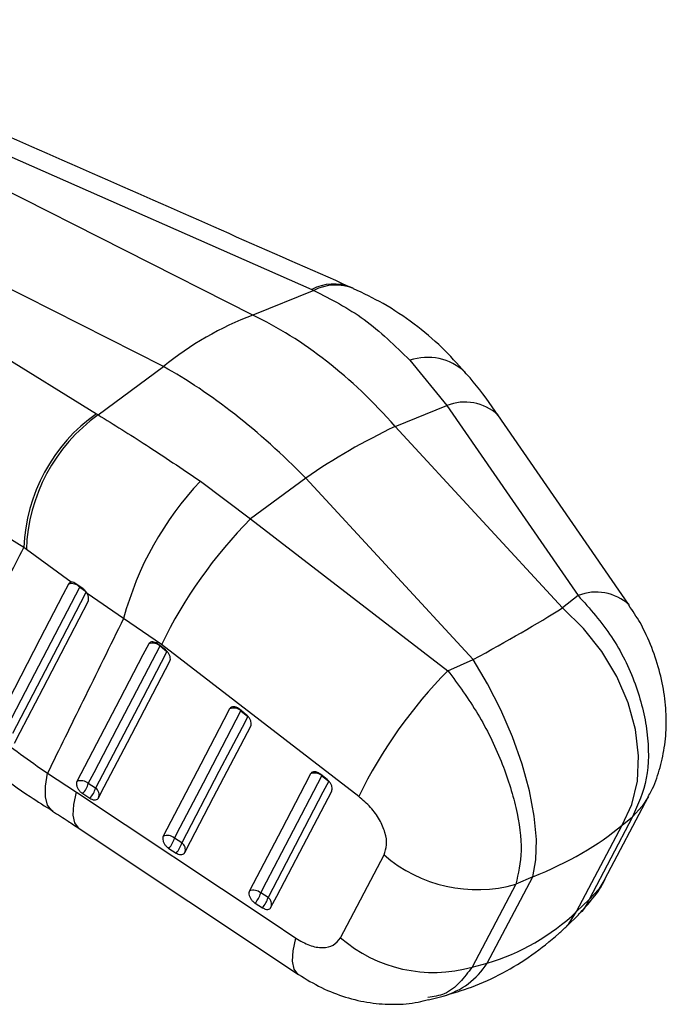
# Model space of a CAD drawing. Extents: x 82 to 397, y 14 to 279.
# Tile 7 of 38: x 317 to 352, y 16 to 69. Entities that reach past the tile are written whole.
import ezdxf

# ---------------------------------------------------------------- set-up
doc = ezdxf.new("R2010")
doc.units = 0
doc.layers.get('0').update_dxf_attribs({"linetype": 'CONTINUOUS'})

msp = doc.modelspace()

# ---------------------------------------------------------------- linework, layer by layer
at = {"color": 7, "linetype": 'CONTINUOUS'}
for p, q in [((329.2848, 53.4197), (298.1085, 69.2009)), ((299.2336, 69.4728), (332.4884, 54.8123)), ((324.4302, 50.6172), (293.254, 66.3984)), ((292.4662, 65.566), (320.7812, 48.0539)), ((332.6089, 54.7589), (329.2848, 53.4197)), ((332.4884, 54.8123), (332.6089, 54.7589)), ((334.7665, 54.8592), (334.5636, 54.9498)), ((337.8214, 50.9587), (339.8367, 48.4988)), ((320.8844, 47.9905), (324.4302, 50.6172)), ((337.0222, 47.3649), (339.8367, 48.4988)), ((339.8367, 48.4988), (346.9693, 38.1711)), ((320.7812, 48.0539), (320.8844, 47.9905)), ((346.1221, 37.4937), (337.0222, 47.3649)), ((332.1617, 44.5589), (329.1594, 42.3349)), ((341.2616, 34.6878), (332.1617, 44.5589)), ((326.4356, 44.3858), (329.1594, 42.3349)), ((329.1594, 42.3349), (339.8911, 34.0849)), ((316.8442, 40.7796), (314.455, 42.2488)), ((316.975, 40.6814), (316.8442, 40.7796)), ((319.4104, 38.8976), (316.975, 40.6814)), ((320.0396, 38.5554), (319.6724, 38.8152)), ((322.2611, 36.9251), (320.2781, 38.2823)), ((346.9693, 38.1711), (346.1221, 37.4937)), ((324.3153, 35.4991), (322.2611, 36.9251)), ((324.5334, 35.2191), (324.1626, 35.5167)), ((324.2455, 35.4295), (324.6163, 35.1319)), ((335.046, 27.2486), (324.3153, 35.4991)), ((339.8911, 34.0849), (341.2616, 34.6878)), ((328.9319, 31.6893), (328.5611, 31.9869)), ((328.644, 31.8998), (329.0148, 31.6022)), ((318.1255, 28.5092), (319.6997, 27.4872)), ((333.3302, 28.1595), (332.9594, 28.4571)), ((320.7392, 27.7024), (320.3441, 27.9534)), ((333.0424, 28.3699), (333.4132, 28.0724)), ((320.0399, 27.3989), (320.435, 27.1479)), ((348.4284, 22.7437), (350.7975, 27.244)), ((349.9334, 26.1391), (347.5643, 21.6387)), ((349.3638, 25.6836), (349.9334, 26.1391)), ((319.8476, 25.5111), (331.7713, 17.5676)), ((346.8908, 20.9871), (349.3638, 25.6836)), ((325.4265, 24.7254), (325.0314, 24.9763)), ((324.7272, 24.4219), (325.1223, 24.1709)), ((334.0507, 19.5681), (336.4211, 24.0713)), ((342.0302, 18.1812), (344.5032, 22.8777)), ((344.5032, 22.8777), (343.5816, 22.4723)), ((330.1139, 21.7484), (329.7187, 21.9993)), ((343.5816, 22.4723), (341.2097, 17.9703)), ((329.4146, 21.4449), (329.8097, 21.1939)), ((347.5643, 21.6387), (346.8908, 20.9871)), ((346.3495, 20.1982), (346.9901, 20.8179)), ((341.2097, 17.9703), (342.0302, 18.1812)), ((338.8468, 16.1919), (339.6344, 16.3944))]:
    msp.add_line(p, q, dxfattribs=at)
at = {"color": 8, "linetype": 'CONTINUOUS'}
for p, q in [((319.8789, 38.6229), (319.8836, 38.6761)), ((319.8789, 38.6229), (320.197, 38.4006)), ((324.2529, 35.4451), (324.2455, 35.4295)), ((328.6513, 31.9153), (328.644, 31.8998)), ((333.0497, 28.3855), (333.0424, 28.3699))]:
    msp.add_line(p, q, dxfattribs=at)
at = {"color": 7, "linetype": 'CONTINUOUS', "flags": 128}
for points in [[(349.7393, 37.663), (349.717, 37.6952), (342.6071, 47.9902)], [(319.2696, 38.7959), (318.9598, 38.1997), (317.7124, 35.7985), (315.2724, 31.1003)], [(315.8812, 30.9233), (316.1929, 31.5239), (317.4401, 33.9262), (319.8789, 38.6229)], [(320.2339, 38.3749), (319.9217, 37.7742), (318.6734, 35.3712), (316.2307, 30.6685)], [(316.3253, 30.1415), (316.6328, 30.7328), (317.8823, 33.1355), (320.3333, 37.8478)], [(349.3638, 25.6836), (349.8917, 26.8097), (350.1944, 28.0777), (350.2629, 29.4496), (350.0951, 30.8841), (349.696, 32.3381), (349.0776, 33.7679), (348.2586, 35.1305), (347.2634, 36.385), (346.1221, 37.4937)], [(323.6301, 35.5395), (323.3164, 34.9384), (322.0616, 32.5339), (319.7286, 28.0633)], [(320.3441, 27.9534), (320.6578, 28.5545), (321.9125, 30.9589), (324.2455, 35.4295)], [(324.6163, 35.1319), (324.3026, 34.5308), (323.0479, 32.1264), (320.7392, 27.7024)], [(320.9006, 27.1731), (321.2143, 27.7743), (322.469, 30.1787), (324.7776, 34.6027)], [(344.5032, 22.8777), (344.6768, 23.7992), (344.704, 24.9081), (344.5841, 26.1713), (344.3206, 27.5505), (343.9216, 29.0045), (343.3988, 30.4896), (342.7682, 31.961), (342.0485, 33.3745), (341.2616, 34.6878)], [(328.0285, 32.0098), (327.7149, 31.4087), (326.4603, 29.0043), (324.4159, 25.0862)], [(325.0314, 24.9763), (325.345, 25.5774), (326.5996, 27.9817), (328.644, 31.8998)], [(329.0148, 31.6022), (328.7011, 31.0011), (327.4466, 28.5968), (325.4265, 24.7254)], [(325.5879, 24.1961), (325.9015, 24.7972), (327.1561, 27.2015), (329.1761, 31.0729)], [(332.4269, 28.4799), (332.1133, 27.8789), (330.8591, 25.4747), (329.1033, 22.1092)], [(329.7187, 21.9993), (330.0323, 22.6004), (331.2866, 25.0045), (333.0424, 28.3699)], [(333.4132, 28.0724), (333.0996, 27.4713), (331.8453, 25.0672), (330.1139, 21.7484)], [(319.6997, 27.4872), (330.2231, 20.4756), (331.6235, 19.5425)], [(330.2753, 21.2191), (330.5888, 21.8201), (331.8431, 24.2243), (333.5744, 27.5431)]]:
    msp.add_lwpolyline(points, dxfattribs=at)
at = {"color": 8, "linetype": 'CONTINUOUS', "flags": 128}
for points in [[(318.4127, 26.4419), (318.3538, 26.4828), (318.1303, 26.7769), (318.0161, 27.2219), (318.0145, 27.8049), (318.1255, 28.5092)], [(319.8467, 25.511), (319.8156, 25.5333), (319.6157, 25.8091), (319.5286, 26.2356), (319.5569, 26.8005), (319.6997, 27.4872)], [(350.7978, 27.2446), (350.4588, 26.7106), (349.9334, 26.1391)], [(348.4293, 22.7454), (348.0895, 22.21), (347.5643, 21.6387)], [(346.3486, 20.1973), (346.4601, 20.3127), (346.8908, 20.9871)], [(331.7705, 17.5676), (331.7397, 17.5897), (331.5397, 17.8653), (331.4526, 18.2915), (331.4808, 18.8561), (331.6235, 19.5425)]]:
    msp.add_lwpolyline(points, dxfattribs=at)
at = {"color": 8, "linetype": 'CONTINUOUS'}
for centre, radius, start, end in [((333.6769, 52.5469), 2.5582, 68.30744, 117.68136), ((333.7981, 52.4542), 2.5934, 68.06798, 117.29421), ((338.7892, 48.1264), 2.9931, 46.99942, 108.86579), ((340.8187, 46.0479), 2.6403, 47.36234, 111.83306), ((347.9512, 35.725), 2.6358, 47.20244, 111.87202), ((338.4895, 20.4291), 4.1941, 285.84194, 327.58963)]:
    msp.add_arc(centre, radius, start, end, dxfattribs=at)
at = {"color": 7, "linetype": 'CONTINUOUS'}
for centre, radius, start, end in [((335.5246, 37.0049), 17.5608, 110.81371, 129.18091), ((326.1943, 40.4216), 9.357, 125.3456, 177.8073), ((326.3624, 40.3604), 9.3929, 125.67631, 178.0418), ((352.5328, 14.884), 35.9942, 115.52591, 124.46872), ((339.1804, 32.3564), 17.5253, 136.65418, 164.88887), ((347.6299, 24.1118), 25.9468, 135.38624, 153.96838), ((319.4256, 38.1861), 0.6295, 43.93965, 104.35055), ((323.8472, 34.978), 0.6021, 48.58637, 111.14278), ((358.3517, 15.8662), 25.9368, 135.37786, 153.96927), ((328.2457, 31.4482), 0.6021, 48.5868, 111.14459), ((332.6441, 27.9184), 0.6021, 48.58677, 111.14756), ((319.9458, 27.5018), 0.602, 48.59078, 111.15003), ((318.9671, 28.3481), 1.4325, 318.49686, 344.00223), ((319.3624, 28.0971), 1.4322, 318.49488, 344.00457), ((320.4955, 27.3388), 0.4377, 337.75824, 56.16501), ((324.6332, 24.5248), 0.602, 48.59179, 111.15399), ((323.6544, 25.371), 1.4324, 318.49785, 344.00424), ((324.0495, 25.1201), 1.4324, 318.49844, 344.00428), ((325.1828, 24.3618), 0.4377, 337.75784, 56.16594), ((341.4809, 29.8974), 7.7166, 229.02691, 285.79725), ((329.3206, 21.5478), 0.602, 48.59552, 111.16059), ((328.3417, 22.394), 1.4325, 318.50266, 344.00665), ((328.7368, 22.1431), 1.4325, 318.50288, 344.00572), ((329.8701, 21.3848), 0.4377, 337.76026, 56.16629), ((339.109, 25.3951), 7.7163, 229.03985, 285.7979)]:
    msp.add_arc(centre, radius, start, end, dxfattribs=at)
for centre, major_axis, ratio, start_param, end_param in [((327.8659, 32.1088), (-9.5386, 21.9725), 0.6700087, 5.1591083, 5.6272958), ((327.8659, 32.1088), (-13.8923, 19.5119), 0.4723199, 5.0374956, 5.5056831), ((331.2654, 32.1854), (18.8201, 8.7687), 0.1077443, 5.2213901, 5.5704559), ((331.2654, 32.1854), (21.1831, -0.9685), 0.5356891, 5.4116686, 5.7607345), ((334.5299, 38.385), (-9.1733, 19.5661), 0.7466164, 3.0306963, 3.3797621)]:
    msp.add_ellipse(centre, major_axis=major_axis, ratio=ratio, start_param=start_param, end_param=end_param, dxfattribs=at)
for points, knots in [([(334.622, 54.9242), (332.4124, 55.8978), (321.4057, 60.7475), (310.405, 65.5996), (301.6127, 69.4776)], [0, 0, 0, 0, 0.2007569, 1, 1, 1, 1]), ([(332.6089, 54.7589), (333.5432, 54.2791), (335.4413, 53.3044), (337.0199, 51.7486), (337.8214, 50.9587)], [0, 0, 0, 0, 0.49227803, 1, 1, 1, 1]), ([(340.8148, 50.3158), (340.4105, 50.7705), (339.5625, 51.7239), (338.0604, 52.9616), (336.4552, 54.0489), (335.3046, 54.5918), (334.7623, 54.8476)], [0, 0, 0, 0, 0.2374075, 0.4978547, 0.7633822, 1, 1, 1, 1]), ([(342.6056, 47.9853), (342.5582, 48.056), (342.0813, 48.7664), (341.4938, 49.5604), (340.9111, 50.2052), (340.8185, 50.3078)], [0, 0, 0, 0, 0.0849796, 0.8545171, 1, 1, 1, 1]), ([(320.8844, 47.9905), (321.7387, 47.4645), (323.474, 46.3958), (325.4383, 45.0627), (326.4356, 44.3858)], [0, 0, 0, 0, 0.49227803, 1, 1, 1, 1]), ([(312.7207, 32.729), (313.5179, 34.2837), (314.893, 36.9657), (316.2668, 39.651), (316.8442, 40.7796)], [0, 0, 0, 0, 0.579719, 1, 1, 1, 1]), ([(319.4104, 38.8976), (319.3836, 38.8908), (319.3243, 38.8756), (319.289, 38.8242), (319.2696, 38.7959)], [0, 0, 0, 0, 0.4504802, 1, 1, 1, 1]), ([(319.6724, 38.8152), (319.6326, 38.8393), (319.5501, 38.8893), (319.4615, 38.9033), (319.418, 38.8985), (319.4104, 38.8976)], [0, 0, 0, 0, 0.4349817, 0.9007537, 1, 1, 1, 1]), ([(320.2781, 38.2823), (320.2478, 38.3306), (320.1872, 38.4274), (320.0974, 38.5132), (320.0475, 38.5497), (320.0396, 38.5554)], [0, 0, 0, 0, 0.4572799, 0.9144574, 1, 1, 1, 1]), ([(320.3333, 37.8478), (320.3458, 37.8821), (320.3716, 37.9528), (320.3572, 38.0951), (320.3167, 38.2096), (320.2842, 38.2708), (320.2781, 38.2823)], [0, 0, 0, 0, 0.2976353, 0.6126134, 0.9272911, 1, 1, 1, 1]), ([(346.9693, 38.1711), (347.61, 37.4502), (348.8783, 36.0233), (350.1652, 33.3894), (350.8265, 30.7158), (350.8207, 28.1403), (350.2285, 26.8046), (349.9334, 26.1391)], [0, 0, 0, 0, 0.2028589, 0.401561, 0.5986205, 0.7999995, 1, 1, 1, 1]), ([(350.7803, 27.2532), (350.8372, 27.3489), (351.1016, 27.7932), (351.4068, 28.6832), (351.6921, 29.9043), (351.7908, 31.2112), (351.713, 32.5722), (351.4485, 33.9704), (350.9925, 35.3626), (350.4261, 36.6144), (349.9374, 37.3333), (349.7261, 37.6441)], [0, 0, 0, 0, 0.0306272, 0.1422261, 0.2576016, 0.3766647, 0.501773, 0.6297503, 0.76153, 0.8968815, 1, 1, 1, 1]), ([(322.2611, 36.9251), (321.5223, 35.4238), (320.1424, 32.6195), (318.7653, 29.8131), (318.1255, 28.5092)], [0, 0, 0, 0, 0.5353792, 1, 1, 1, 1]), ([(324.1626, 35.5167), (324.1251, 35.5436), (324.0424, 35.6031), (323.9074, 35.6514), (323.7787, 35.6556), (323.6819, 35.6155), (323.6458, 35.5626), (323.6301, 35.5395)], [0, 0, 0, 0, 0.1801834, 0.3974942, 0.6148172, 0.8321268, 1, 1, 1, 1]), ([(324.7776, 34.6027), (324.7779, 34.6032), (324.7951, 34.6361), (324.814, 34.715), (324.7943, 34.8552), (324.7288, 35.0026), (324.636, 35.129), (324.5634, 35.1928), (324.5334, 35.2191)], [0, 0, 0, 0, 0.0030835, 0.2151729, 0.4272637, 0.6393485, 0.8514425, 1, 1, 1, 1]), ([(339.8911, 34.0849), (340.4555, 33.32), (341.5728, 31.8059), (342.8537, 29.1685), (343.6757, 26.5877), (343.991, 24.1976), (343.7178, 23.0461), (343.5816, 22.4723)], [0, 0, 0, 0, 0.2028589, 0.401561, 0.5986205, 0.7999995, 1, 1, 1, 1]), ([(312.7207, 32.729), (313.5327, 32.0166), (315.1752, 30.5757), (317.1347, 29.2032), (318.1255, 28.5092)], [0, 0, 0, 0, 0.4943857, 1, 1, 1, 1]), ([(328.5611, 31.9869), (328.5236, 32.0138), (328.4408, 32.0733), (328.3059, 32.1217), (328.1772, 32.1258), (328.0803, 32.0857), (328.0443, 32.0328), (328.0285, 32.0098)], [0, 0, 0, 0, 0.1801934, 0.3975011, 0.6148221, 0.8321333, 1, 1, 1, 1]), ([(329.1761, 31.0729), (329.1889, 31.1091), (329.2144, 31.1816), (329.1929, 31.3238), (329.1286, 31.4706), (329.0356, 31.5981), (328.9624, 31.6625), (328.9319, 31.6893)], [0, 0, 0, 0, 0.2120973, 0.4241959, 0.636294, 0.848384, 1, 1, 1, 1]), ([(313.6389, 29.8409), (313.6458, 29.8353), (314.1808, 29.3942), (315.3427, 28.521), (316.9316, 27.3885), (318.0035, 26.7124), (318.418, 26.451)], [0, 0, 0, 0, 0.0049144, 0.3839519, 0.7617873, 1, 1, 1, 1]), ([(332.9594, 28.4571), (332.9219, 28.484), (332.8392, 28.5435), (332.7042, 28.5918), (332.5755, 28.596), (332.4787, 28.5559), (332.4426, 28.503), (332.4269, 28.4799)], [0, 0, 0, 0, 0.1802139, 0.3975165, 0.6148333, 0.8321514, 1, 1, 1, 1]), ([(319.7286, 28.0633), (319.7161, 28.0284), (319.6908, 27.9573), (319.7105, 27.8173), (319.7733, 27.6699), (319.8755, 27.5306), (319.9722, 27.4435), (320.0289, 27.4062), (320.0399, 27.3989)], [0, 0, 0, 0, 0.1858252, 0.3777942, 0.5697673, 0.761732, 0.9537049, 1, 1, 1, 1]), ([(333.5744, 27.5431), (333.5867, 27.5772), (333.612, 27.6474), (333.5934, 27.7863), (333.5313, 27.9331), (333.4383, 28.0638), (333.3629, 28.1305), (333.3302, 28.1595)], [0, 0, 0, 0, 0.2010772, 0.4131661, 0.6252507, 0.8373369, 1, 1, 1, 1]), ([(320.435, 27.1479), (320.4694, 27.1285), (320.5503, 27.0827), (320.6776, 27.0536), (320.7974, 27.0692), (320.8682, 27.1189), (320.8937, 27.1616), (320.9006, 27.1731)], [0, 0, 0, 0, 0.1794695, 0.42293384, 0.6663966, 0.90986108, 1, 1, 1, 1]), ([(336.4211, 24.0713), (336.4839, 24.2453), (336.6095, 24.5934), (336.5082, 25.2775), (336.1986, 25.9874), (335.7011, 26.6853), (335.2675, 27.0581), (335.046, 27.2486)], [0, 0, 0, 0, 0.1973259, 0.3948327, 0.5898823, 0.7904977, 1, 1, 1, 1]), ([(318.4047, 26.4411), (318.6877, 26.2655), (319.1699, 25.9661), (319.646, 25.6352), (319.8427, 25.4985)], [0, 0, 0, 0, 0.5868222, 1, 1, 1, 1]), ([(324.4159, 25.0862), (324.4034, 25.0513), (324.3781, 24.9803), (324.3978, 24.8403), (324.4606, 24.6929), (324.5628, 24.5535), (324.6595, 24.4665), (324.7162, 24.4291), (324.7272, 24.4219)], [0, 0, 0, 0, 0.1858191, 0.3777885, 0.5697604, 0.7617282, 0.9536941, 1, 1, 1, 1]), ([(325.1223, 24.1709), (325.1566, 24.1515), (325.2375, 24.1057), (325.3648, 24.0766), (325.4846, 24.0922), (325.5554, 24.1418), (325.581, 24.1845), (325.5879, 24.1961)], [0, 0, 0, 0, 0.1792055, 0.4226679, 0.6661283, 0.9095904, 1, 1, 1, 1]), ([(346.9922, 20.8218), (347.2619, 21.1135), (347.8068, 21.7026), (348.2707, 22.3802), (348.4341, 22.7567), (348.4368, 22.763)], [0, 0, 0, 0, 0.4908398, 0.9914842, 1, 1, 1, 1]), ([(329.1033, 22.1092), (329.0908, 22.0743), (329.0654, 22.0034), (329.0851, 21.8635), (329.1478, 21.7161), (329.25, 21.5768), (329.3468, 21.4896), (329.4035, 21.4522), (329.4146, 21.4449)], [0, 0, 0, 0, 0.1855053, 0.3774777, 0.5694489, 0.7614181, 0.9533906, 1, 1, 1, 1]), ([(329.8097, 21.1939), (329.8152, 21.1905), (329.8667, 21.1585), (329.968, 21.1142), (330.1007, 21.0999), (330.2121, 21.1324), (330.2543, 21.1903), (330.2753, 21.2191)], [0, 0, 0, 0, 0.0290829, 0.2726825, 0.5162889, 0.7598973, 1, 1, 1, 1]), ([(339.6344, 16.3944), (340.1538, 16.5462), (341.2673, 16.8716), (342.8884, 17.6223), (344.4768, 18.5991), (345.6086, 19.4976), (346.2059, 20.0624), (346.3495, 20.1982)], [0, 0, 0, 0, 0.20867307, 0.44737867, 0.68531573, 0.92433959, 1, 1, 1, 1]), ([(331.6235, 19.5425), (331.8735, 19.398), (332.374, 19.1086), (333.0948, 18.9866), (333.7075, 19.1151), (333.9344, 19.4146), (334.0507, 19.5681)], [0, 0, 0, 0, 0.25341587, 0.5073718, 0.74764518, 1, 1, 1, 1]), ([(331.7776, 17.5649), (332.1863, 17.3146), (332.9978, 16.8175), (334.3101, 16.3111), (335.6398, 16.0014), (336.9689, 15.9191), (338.0433, 15.9887), (338.648, 16.1628), (338.8324, 16.216)], [0, 0, 0, 0, 0.1927522, 0.3826354, 0.5672934, 0.7453261, 0.9223037, 1, 1, 1, 1])]:
    msp.add_open_spline(points, degree=3, knots=knots, dxfattribs=at)
at = {"color": 8, "linetype": 'CONTINUOUS'}
for points, knots in [([(347.5643, 21.6387), (347.4334, 21.373), (347.2774, 21.0565), (347.0183, 20.8656), (346.9767, 20.8349)], [0, 0, 0, 0, 0.8393979, 1, 1, 1, 1]), ([(341.2097, 17.9703), (340.9938, 17.6824), (340.5553, 17.0976), (339.7648, 16.4593), (339.1128, 16.3583), (338.8069, 16.3108)], [0, 0, 0, 0, 0.3398561, 0.6902399, 1, 1, 1, 1])]:
    msp.add_open_spline(points, degree=3, knots=knots, dxfattribs=at)

doc.saveas('drawing.dxf')
